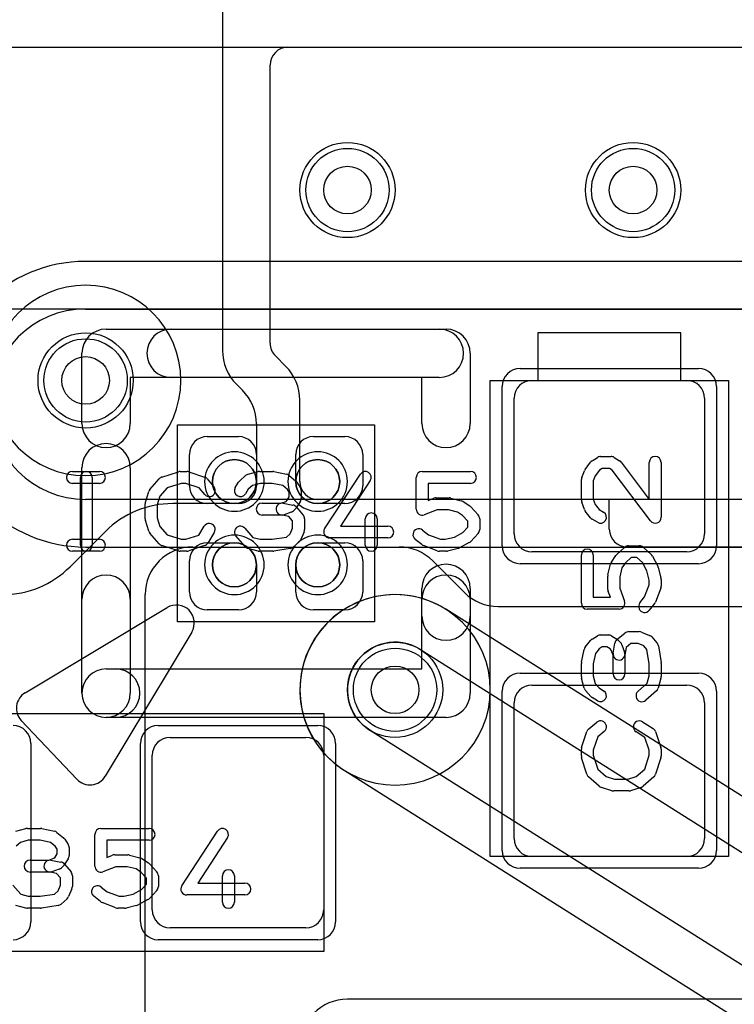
# Model space of a CAD drawing. Extents: x 0 to 20.5, y -1 to 20.
# Tile 17 of 22: x 3.5 to 6.5, y 11.6 to 15.7. Entities that reach past the tile are written whole.
import ezdxf

# ---------------------------------------------------------------- set-up
doc = ezdxf.new("R2010")
doc.units = 0
for name, color, linetype in [('Hole', 1, 'CONTINUOUS'), ('L1', 3, 'CONTINUOUS'), ('L2', 3, 'CONTINUOUS'), ('L3', 3, 'CONTINUOUS'), ('L4', 3, 'CONTINUOUS'), ('MetalMask-A', 176, 'CONTINUOUS'), ('PartsArea-A', 111, 'CONTINUOUS'), ('PartsArea-B', 111, 'CONTINUOUS'), ('PartsSilk-A', 221, 'CONTINUOUS'), ('Resist-A', 2, 'CONTINUOUS'), ('Resist-B', 2, 'CONTINUOUS'), ('Silk-A', 140, 'CONTINUOUS')]:
    doc.layers.add(name, color=color, linetype=linetype)

msp = doc.modelspace()

# ---------------------------------------------------------------- linework, layer by layer
at = {"layer": 'Hole'}
for centre in [(4.9, 15), (6.1, 15), (3.8, 14.2), (5.1, 12.9)]:
    msp.add_circle(centre, 0.1, dxfattribs=at)
at = {"layer": 'L1'}
for p, q in [((4.375, 16.17503), (4.375, 14.32534)), ((4.65001, 15.59996), (14.19129, 15.59996)), ((4.57504, 14.35601), (4.57504, 15.52499)), ((6.3, 14.4), (5.7, 14.4)), ((5.7, 14.4), (5.7, 14.2)), ((6.3, 14.2), (6.3, 14.4)), ((4.64142, 14.25858), (4.597, 14.303)), ((5.675, 14.2), (6.325, 14.2)), ((5.7, 14.2), (6.3, 14.2)), ((4.43358, 14.18392), (4.45892, 14.15858)), ((4.7, 13.77501), (4.7, 14.11716)), ((5.6, 13.555), (5.6, 14.125)), ((6.4, 14.125), (6.4, 13.555)), ((4.5175, 14.01716), (4.5175, 13.75747)), ((4.311, 13.964), (4.4425, 13.964)), ((4.7575, 13.964), (4.889, 13.964)), ((4.236, 13.7575), (4.236, 13.889)), ((4.5175, 13.889), (4.5175, 13.775)), ((4.6825, 13.775), (4.6825, 13.889)), ((4.964, 13.889), (4.964, 13.7575)), ((5.11716, 13.70004), (4.77497, 13.70004)), ((6, 13.7), (5.12332, 13.7)), ((6, 13.57497), (6, 13.7)), ((4.44253, 13.6825), (4.16569, 13.6825)), ((4.425, 13.6825), (4.311, 13.6825)), ((4.889, 13.6825), (4.775, 13.6825)), ((3.88284, 13.56534), (3.73466, 13.41716)), ((4.25, 13.5), (5.11716, 13.5)), ((4.311, 13.5175), (4.425, 13.5175)), ((4.775, 13.5175), (4.889, 13.5175)), ((8.35004, 13.5), (6.07497, 13.5)), ((6.325, 13.48), (5.675, 13.48)), ((4.236, 13.311), (4.236, 13.4425)), ((4.5175, 13.425), (4.5175, 13.311)), ((4.6825, 13.311), (4.6825, 13.425)), ((4.964, 13.4425), (4.964, 13.311)), ((5.25858, 13.44142), (5.39142, 13.30858)), ((4.05, 10.99997), (4.05, 13.3)), ((5.53284, 13.25), (7.42503, 13.25)), ((4.4425, 13.236), (4.311, 13.236)), ((4.889, 13.236), (4.7575, 13.236)), ((5.675, 12.92), (6.325, 12.92)), ((5.6, 12.275), (5.6, 12.845)), ((6.4, 12.845), (6.4, 12.275)), ((4.155, 12.7), (4.725, 12.7)), ((4.08, 11.975), (4.08, 12.625)), ((4.8, 12.625), (4.8, 11.975)), ((6.325, 12.2), (5.675, 12.2)), ((4.725, 11.9), (4.155, 11.9)), ((7.42503, 11.6), (4.9, 11.6))]:
    msp.add_line(p, q, dxfattribs=at)
for centre, radius in [((4.9, 15), 0.2), ((6.1, 15), 0.2), ((3.8, 14.2), 0.2), ((4.425, 13.775), 0.0925), ((4.775, 13.775), 0.0925), ((4.425, 13.425), 0.0925), ((4.775, 13.425), 0.0925), ((5.1, 12.9), 0.2)]:
    msp.add_circle(centre, radius, dxfattribs=at)
for centre, radius, start, end in [((4.65001, 15.52499), 0.07497, 90, 180), ((4.575, 14.32534), 0.2, 180, -135), ((4.65001, 14.35601), 0.07497, 180, -135), ((4.5, 14.11716), 0.2, 0, 45), ((5.675, 14.125), 0.075, 90, 180), ((6.325, 14.125), 0.075, 0, 90), ((4.3175, 14.01716), 0.2, 0, 45), ((4.311, 13.889), 0.075, 90, 180), ((4.4425, 13.889), 0.075, 0, 90), ((4.7575, 13.889), 0.075, 90, 180), ((4.889, 13.889), 0.075, 0, 90), ((4.311, 13.7575), 0.075, 180, -90), ((4.425, 13.775), 0.0925, -90, 0), ((4.44253, 13.75747), 0.07497, -90, 0), ((4.775, 13.775), 0.0925, 180, -90), ((4.77497, 13.77501), 0.07497, 180, -90), ((4.889, 13.7575), 0.075, -90, 0), ((5.11716, 13.3), 0.40004, 89.25665, 90), ((5.12332, 13.77497), 0.07497, -90.74138, -90), ((4.16569, 13.2825), 0.4, 90, 135.00101), ((6.07497, 13.57497), 0.07497, 180, -90), ((5.675, 13.555), 0.075, 180, -90), ((6.325, 13.555), 0.075, -90, 0), ((4.25, 13.3), 0.2, 90, 180), ((4.311, 13.4425), 0.075, 90, 180), ((4.425, 13.425), 0.0925, 0, 90), ((4.775, 13.425), 0.0925, 90, 180), ((4.889, 13.4425), 0.075, 0, 90), ((5.11716, 13.3), 0.2, 45, 90), ((3.45182, 13.7), 0.4, -90.00143, -45), ((4.311, 13.311), 0.075, 180, -90), ((4.4425, 13.311), 0.075, -90, 0), ((4.7575, 13.311), 0.075, 180, -90), ((4.889, 13.311), 0.075, -90, 0), ((5.53284, 13.45), 0.2, -135, -90), ((5.675, 12.845), 0.075, 90, 180), ((6.325, 12.845), 0.075, 0, 90), ((4.155, 12.625), 0.075, 90, 180), ((4.725, 12.625), 0.075, 0, 90), ((5.675, 12.275), 0.075, 180, -90), ((6.325, 12.275), 0.075, -90, 0), ((4.155, 11.975), 0.075, 180, -90), ((4.725, 11.975), 0.075, -90, 0), ((4.9, 11.4), 0.2, 90, 180)]:
    msp.add_arc(centre, radius, start, end, dxfattribs=at)
at = {"layer": 'L2'}
msp.add_line((1.17497, 15.59996), (18.82503, 15.59996), dxfattribs=at)
for centre in [(4.9, 15), (6.1, 15)]:
    msp.add_circle(centre, 0.2, dxfattribs=at)
for centre, start, end in [((3.8, 14.2), 90, -90), ((3.8, 14.2), -90, 90), ((5.1, 12.9), 90, -90), ((5.1, 12.9), -90, 90)]:
    msp.add_arc(centre, 0.40004, start, end, dxfattribs=at)
at = {"layer": 'L3'}
msp.add_line((1.17497, 15.59996), (18.82503, 15.59996), dxfattribs=at)
for centre in [(4.9, 15), (6.1, 15)]:
    msp.add_circle(centre, 0.2, dxfattribs=at)
for centre, start, end in [((3.8, 14.2), 90, -90), ((3.8, 14.2), -90, 90), ((5.1, 12.9), 90, -90), ((5.1, 12.9), -90, 90)]:
    msp.add_arc(centre, 0.40004, start, end, dxfattribs=at)
at = {"layer": 'L4'}
for p, q in [((1.17497, 15.59996), (18.82503, 15.59996)), ((9.2, 14.70004), (3.8, 14.70004)), ((3.8, 14.5), (9.2, 14.5)), ((9.2, 13.7), (3.8, 13.7)), ((3.8, 13.49996), (9.2, 13.49996)), ((8.16362, 11.43823), (5.31362, 13.23823)), ((5.2068, 13.0691), (8.0568, 11.2691)), ((7.8432, 10.9309), (4.9932, 12.7309)), ((4.88638, 12.56177), (7.73638, 10.76177))]:
    msp.add_line(p, q, dxfattribs=at)
for centre in [(4.9, 15), (6.1, 15), (3.8, 14.2), (5.1, 12.9)]:
    msp.add_circle(centre, 0.2, dxfattribs=at)
for centre, radius, start, end in [((3.8, 14.1), 0.60004, 90, -90), ((3.8, 14.1), 0.4, 90, -90), ((5.1, 12.9), 0.40004, 57.72423, -122.27577), ((5.1, 12.9), 0.2, 57.72436, -122.27564)]:
    msp.add_arc(centre, radius, start, end, dxfattribs=at)
at = {"layer": 'MetalMask-A'}
for p, q in [((5.675, 14.2), (6.325, 14.2)), ((5.6, 13.555), (5.6, 14.125)), ((6.4, 14.125), (6.4, 13.555)), ((6.325, 13.48), (5.675, 13.48)), ((5.675, 12.92), (6.325, 12.92)), ((5.6, 12.275), (5.6, 12.845)), ((6.4, 12.845), (6.4, 12.275)), ((4.155, 12.7), (4.725, 12.7)), ((4.08, 11.975), (4.08, 12.625)), ((4.8, 12.625), (4.8, 11.975)), ((6.325, 12.2), (5.675, 12.2)), ((4.725, 11.9), (4.155, 11.9))]:
    msp.add_line(p, q, dxfattribs=at)
for centre, radius, start, end in [((5.675, 14.125), 0.075, 90, 180), ((6.325, 14.125), 0.075, 0, 90), ((4.425, 13.775), 0.0925, 0, 180), ((4.775, 13.775), 0.0925, 0, 180), ((4.425, 13.775), 0.0925, 180, 0), ((4.775, 13.775), 0.0925, 180, 0), ((5.675, 13.555), 0.075, 180, -90), ((6.325, 13.555), 0.075, -90, 0), ((4.425, 13.425), 0.0925, 0, 180), ((4.775, 13.425), 0.0925, 0, 180), ((4.425, 13.425), 0.0925, 180, 0), ((4.775, 13.425), 0.0925, 180, 0), ((5.675, 12.845), 0.075, 90, 180), ((6.325, 12.845), 0.075, 0, 90), ((4.155, 12.625), 0.075, 90, 180), ((4.725, 12.625), 0.075, 0, 90), ((5.675, 12.275), 0.075, 180, -90), ((6.325, 12.275), 0.075, -90, 0), ((4.155, 11.975), 0.075, 180, -90), ((4.725, 11.975), 0.075, -90, 0)]:
    msp.add_arc(centre, radius, start, end, dxfattribs=at)
at = {"layer": 'PartsArea-A'}
for p, q in [((20, 14.5), (0, 14.5)), ((5.5, 12.2), (5.5, 14.2)), ((5.5, 14.2), (6.5, 14.2)), ((6.5, 14.2), (6.5, 12.2)), ((4.186, 13.186), (4.186, 14.014)), ((4.186, 14.014), (5.014, 14.014)), ((5.014, 14.014), (5.014, 13.186)), ((5.014, 13.186), (4.186, 13.186)), ((2.8, 12.8), (4.8, 12.8)), ((4.8, 12.8), (4.8, 11.8)), ((6.5, 12.2), (5.5, 12.2)), ((4.8, 11.8), (2.8, 11.8))]:
    msp.add_line(p, q, dxfattribs=at)
at = {"layer": 'PartsArea-B'}
msp.add_line((20, 14.5), (0, 14.5), dxfattribs=at)
at = {"layer": 'PartsSilk-A'}
for p, q in [((3.886, 14.4156), (5.314, 14.4156)), ((3.7844, 14.01919), (3.7844, 14.314)), ((5.4156, 14.314), (5.4156, 14.01919)), ((5.2124, 14.2124), (3.9876, 14.2124)), ((3.9876, 14.2124), (3.9876, 14.01919)), ((5.2124, 14.01919), (5.2124, 14.2124)), ((5.92749, 13.86287), (5.94971, 13.87676)), ((5.96296, 13.88056), (6.00741, 13.88056)), ((6.02066, 13.87676), (6.04288, 13.86287)), ((5.8842, 13.79261), (5.89531, 13.82039)), ((5.8983, 13.82581), (5.92052, 13.85637)), ((5.95811, 13.82304), (5.94057, 13.79893)), ((5.97013, 13.83056), (5.95811, 13.82304)), ((6.00024, 13.83056), (5.97013, 13.83056)), ((6.01244, 13.82293), (6.00024, 13.83056)), ((6.17261, 13.60997), (6.01244, 13.82293)), ((6.04961, 13.8567), (6.16759, 13.69983)), ((6.16759, 13.69983), (6.16759, 13.85556)), ((6.21759, 13.85556), (6.21759, 13.625)), ((3.74444, 13.81759), (3.85833, 13.81759)), ((3.77778, 13.50741), (3.77778, 13.79259)), ((3.82778, 13.79259), (3.82778, 13.50741)), ((4.07008, 13.74239), (4.10897, 13.78683)), ((4.12016, 13.79418), (4.1896, 13.8164)), ((4.19722, 13.81759), (4.225, 13.81759)), ((4.2329, 13.81631), (4.29957, 13.79409)), ((4.31088, 13.78637), (4.33865, 13.75304)), ((4.44728, 13.77795), (4.47228, 13.80017)), ((4.48245, 13.80564), (4.52412, 13.81675)), ((4.53056, 13.81759), (4.58611, 13.81759)), ((4.59126, 13.81705), (4.64404, 13.80594)), ((4.65451, 13.801), (4.68229, 13.77878)), ((4.80407, 13.57663), (4.95407, 13.80626)), ((4.99593, 13.77892), (4.87119, 13.58796)), ((5.18889, 13.65926), (5.18889, 13.79259)), ((5.21389, 13.81759), (5.41667, 13.81759)), ((5.88241, 13.69722), (5.88241, 13.78333)), ((5.94057, 13.79893), (5.93241, 13.77852)), ((5.93241, 13.77852), (5.93241, 13.70162)), ((3.85833, 13.76759), (3.74444, 13.76759)), ((4.14202, 13.74868), (4.11118, 13.71344)), ((4.20112, 13.76759), (4.14202, 13.74868)), ((4.22094, 13.76759), (4.20112, 13.76759)), ((4.27702, 13.7489), (4.22094, 13.76759)), ((4.30023, 13.72104), (4.27702, 13.7489)), ((4.4288, 13.75029), (4.44269, 13.77251)), ((4.48318, 13.74296), (4.4712, 13.72379)), ((4.50106, 13.75885), (4.48318, 13.74296)), ((4.53384, 13.76759), (4.50106, 13.75885)), ((4.58351, 13.76759), (4.53384, 13.76759)), ((4.62792, 13.75824), (4.58351, 13.76759)), ((4.64773, 13.7424), (4.62792, 13.75824)), ((4.65556, 13.72987), (4.64773, 13.7424)), ((4.68787, 13.77251), (4.70176, 13.75029)), ((4.70556, 13.73704), (4.70556, 13.7037)), ((5.41667, 13.76759), (5.23889, 13.76759)), ((5.23889, 13.76759), (5.23889, 13.69554)), ((4.05114, 13.68894), (4.06503, 13.73339)), ((4.11118, 13.71344), (4.1, 13.67766)), ((4.6418, 13.69197), (4.64698, 13.69715)), ((4.64698, 13.69715), (4.65556, 13.71087)), ((4.65556, 13.71087), (4.65556, 13.72987)), ((5.23889, 13.69554), (5.26332, 13.70484)), ((5.27222, 13.70648), (5.32778, 13.70648)), ((5.33384, 13.70573), (5.37828, 13.69462)), ((5.93241, 13.70162), (5.94061, 13.67908)), ((4.05, 13.61852), (4.05, 13.68148)), ((4.1, 13.67766), (4.1, 13.62234)), ((4.54167, 13.68426), (4.6206, 13.68426)), ((4.6206, 13.68426), (4.6418, 13.69197)), ((4.62938, 13.68387), (4.67105, 13.67646)), ((4.68435, 13.6638), (4.67324, 13.65269)), ((4.68588, 13.66785), (4.71365, 13.63452)), ((4.70176, 13.69045), (4.68787, 13.66823)), ((5.27682, 13.65648), (5.22279, 13.6359)), ((5.3247, 13.65648), (5.27682, 13.65648)), ((5.36196, 13.64717), (5.3247, 13.65648)), ((5.38609, 13.69117), (5.41387, 13.67265)), ((5.41843, 13.66875), (5.44899, 13.63542)), ((5.89503, 13.65813), (5.88392, 13.68868)), ((5.94061, 13.67908), (5.9576, 13.65783)), ((5.9576, 13.65783), (5.97621, 13.6462)), ((4.1, 13.62234), (4.11118, 13.58656)), ((4.625, 13.63426), (4.54167, 13.63426)), ((4.65331, 13.62883), (4.62062, 13.63465)), ((4.6641, 13.64687), (4.63354, 13.63576)), ((4.66944, 13.60947), (4.65331, 13.62883)), ((4.71944, 13.61852), (4.71944, 13.57407)), ((4.975, 13.50741), (4.975, 13.61852)), ((5.025, 13.61852), (5.025, 13.50741)), ((5.38362, 13.63273), (5.36196, 13.64717)), ((5.40556, 13.60879), (5.38362, 13.63273)), ((5.45556, 13.61852), (5.45556, 13.57407)), ((5.92122, 13.62327), (5.899, 13.65105)), ((5.94971, 13.6038), (5.92749, 13.61769)), ((4.06503, 13.56661), (4.05114, 13.61106)), ((4.11118, 13.58656), (4.14202, 13.55132)), ((4.27523, 13.5505), (4.29824, 13.58732)), ((4.46881, 13.57942), (4.50269, 13.54071)), ((4.65968, 13.55563), (4.66944, 13.57907)), ((4.66944, 13.57907), (4.66944, 13.60947)), ((4.87119, 13.58796), (5.06944, 13.58796)), ((5.21562, 13.57137), (5.24034, 13.5516)), ((5.38446, 13.56079), (5.40556, 13.5838)), ((5.40556, 13.5838), (5.40556, 13.60879)), ((3.74444, 13.53241), (3.85833, 13.53241)), ((4.10897, 13.51317), (4.07008, 13.55761)), ((4.14202, 13.55132), (4.20112, 13.53241)), ((4.20112, 13.53241), (4.22094, 13.53241)), ((4.22094, 13.53241), (4.27523, 13.5505)), ((4.34064, 13.56082), (4.31287, 13.51638)), ((4.47008, 13.50206), (4.43119, 13.5465)), ((4.50269, 13.54071), (4.53384, 13.53241)), ((4.53384, 13.53241), (4.58412, 13.53241)), ((4.58412, 13.53241), (4.64441, 13.54205)), ((4.64441, 13.54205), (4.65968, 13.55563)), ((4.71752, 13.56446), (4.70364, 13.53113)), ((5.06944, 13.53796), (4.825, 13.53796)), ((5.21216, 13.51011), (5.18438, 13.53233)), ((5.24034, 13.5516), (5.29071, 13.53241)), ((5.29071, 13.53241), (5.31081, 13.53241)), ((5.31081, 13.53241), (5.34928, 13.54203)), ((5.34928, 13.54203), (5.38446, 13.56079)), ((5.44899, 13.55717), (5.41843, 13.52384)), ((4.1896, 13.4836), (4.12016, 13.50582)), ((4.29957, 13.50591), (4.2329, 13.48369)), ((4.52412, 13.48325), (4.48245, 13.49436)), ((4.65951, 13.49383), (4.59006, 13.48272)), ((4.69717, 13.52205), (4.67217, 13.49983)), ((5.27721, 13.48405), (5.21888, 13.50627)), ((5.36439, 13.49427), (5.31995, 13.48316)), ((5.41176, 13.51868), (5.37009, 13.49646)), ((6.03125, 13.46843), (6.06458, 13.49899)), ((6.08148, 13.50556), (6.12593, 13.50556)), ((6.14283, 13.49899), (6.17616, 13.46843)), ((3.85833, 13.48241), (3.74444, 13.48241)), ((4.225, 13.48241), (4.19722, 13.48241)), ((4.58611, 13.48241), (4.53056, 13.48241)), ((5.31389, 13.48241), (5.28611, 13.48241)), ((5.88241, 13.26389), (5.88241, 13.46667)), ((5.93241, 13.46667), (5.93241, 13.28889)), ((6.00883, 13.43609), (6.02735, 13.46387)), ((6.09121, 13.45556), (6.06727, 13.43362)), ((6.1162, 13.45556), (6.09121, 13.45556)), ((6.13921, 13.43446), (6.1162, 13.45556)), ((6.18132, 13.46176), (6.20354, 13.42009)), ((5.99427, 13.38384), (6.00538, 13.42828)), ((6.05283, 13.41196), (6.04352, 13.3747)), ((6.06727, 13.43362), (6.05283, 13.41196)), ((6.15797, 13.39928), (6.13921, 13.43446)), ((6.20573, 13.41439), (6.21684, 13.36995)), ((5.99352, 13.32222), (5.99352, 13.37778)), ((6.04352, 13.3747), (6.04352, 13.32682)), ((6.16759, 13.36081), (6.15797, 13.39928)), ((6.21759, 13.36389), (6.21759, 13.33611)), ((6.04352, 13.32682), (6.0641, 13.27279)), ((6.1484, 13.29034), (6.16759, 13.34071)), ((6.16759, 13.34071), (6.16759, 13.36081)), ((6.21595, 13.32721), (6.19373, 13.26888)), ((3.7844, 12.886), (3.7844, 13.28081)), ((3.9876, 13.28081), (3.9876, 12.886)), ((5.2124, 12.9876), (5.2124, 13.28081)), ((5.4156, 13.28081), (5.4156, 12.886)), ((5.93241, 13.28889), (6.00446, 13.28889)), ((6.00446, 13.28889), (5.99516, 13.31332)), ((6.12863, 13.26562), (6.1484, 13.29034)), ((3.54559, 12.88735), (4.14275, 13.24565)), ((6.18989, 13.26216), (6.16767, 13.23438)), ((6.04074, 13.23889), (5.90741, 13.23889)), ((4.24565, 13.14275), (3.8822, 12.537)), ((5.92749, 13.11287), (5.94971, 13.12676)), ((5.96296, 13.13056), (5.9963, 13.13056)), ((6.00955, 13.12676), (6.03177, 13.11287)), ((6.03215, 13.11088), (6.06548, 13.13865)), ((6.08148, 13.14444), (6.12593, 13.14444)), ((6.13554, 13.14252), (6.16887, 13.12864)), ((6.17795, 13.12217), (6.20017, 13.09717)), ((5.899, 13.07951), (5.92122, 13.10729)), ((5.97013, 13.08056), (5.9576, 13.07273)), ((5.98913, 13.08056), (5.97013, 13.08056)), ((6.00285, 13.07198), (5.98913, 13.08056)), ((6.01613, 13.05438), (6.02354, 13.09605)), ((6.0362, 13.10935), (6.04731, 13.09824)), ((6.05313, 13.0891), (6.06424, 13.05854)), ((6.07117, 13.07831), (6.06535, 13.04562)), ((6.09053, 13.09444), (6.07117, 13.07831)), ((6.12093, 13.09444), (6.09053, 13.09444)), ((6.14437, 13.08468), (6.12093, 13.09444)), ((6.15795, 13.06941), (6.14437, 13.08468)), ((6.20617, 13.08451), (6.21728, 13.01506)), ((5.88295, 13.01626), (5.89406, 13.06904)), ((5.94176, 13.05292), (5.93241, 13.00851)), ((5.9576, 13.07273), (5.94176, 13.05292)), ((6.00803, 13.0668), (6.00285, 13.07198)), ((6.01574, 13.0456), (6.00803, 13.0668)), ((6.01574, 12.96667), (6.01574, 13.0456)), ((6.06574, 13.05), (6.06574, 12.96667)), ((6.16759, 13.00912), (6.15795, 13.06941)), ((5.88241, 12.95556), (5.88241, 13.01111)), ((5.93241, 13.00851), (5.93241, 12.95884)), ((6.16759, 12.95884), (6.16759, 13.00912)), ((6.21759, 13.01111), (6.21759, 12.95556)), ((3.886, 12.9876), (5.2124, 12.9876)), ((5.93241, 12.95884), (5.94115, 12.92606)), ((6.15929, 12.92769), (6.16759, 12.95884)), ((5.89436, 12.90745), (5.88325, 12.94912)), ((5.94115, 12.92606), (5.95704, 12.90818)), ((5.95704, 12.90818), (5.97621, 12.8962)), ((6.12058, 12.89381), (6.15929, 12.92769)), ((6.21675, 12.94912), (6.20564, 12.90745)), ((5.92205, 12.87228), (5.89983, 12.89728)), ((5.94971, 12.8538), (5.92749, 12.86769)), ((6.19794, 12.89508), (6.1535, 12.85619)), ((5.314, 12.7844), (3.886, 12.7844)), ((3.76337, 12.52409), (3.52965, 12.77154)), ((5.91363, 12.73588), (5.94696, 12.76365)), ((6.13918, 12.76564), (6.18362, 12.73787)), ((5.88369, 12.6579), (5.90591, 12.72457)), ((5.9511, 12.70202), (5.93241, 12.64594)), ((5.97896, 12.72523), (5.9511, 12.70202)), ((6.1495, 12.70023), (6.11268, 12.72324)), ((6.19409, 12.72457), (6.21631, 12.6579)), ((6.16759, 12.64594), (6.1495, 12.70023)), ((5.88241, 12.62222), (5.88241, 12.65)), ((5.93241, 12.64594), (5.93241, 12.62612)), ((5.93241, 12.62612), (5.95132, 12.56702)), ((6.14868, 12.56702), (6.16759, 12.62612)), ((6.16759, 12.62612), (6.16759, 12.64594)), ((6.21759, 12.65), (6.21759, 12.62222)), ((5.90582, 12.54516), (5.8836, 12.6146)), ((6.2164, 12.6146), (6.19418, 12.54516)), ((5.95132, 12.56702), (5.98656, 12.53618)), ((5.98656, 12.53618), (6.02234, 12.525)), ((6.07766, 12.525), (6.11344, 12.53618)), ((6.11344, 12.53618), (6.14868, 12.56702)), ((5.95761, 12.49508), (5.91317, 12.53397)), ((6.02234, 12.525), (6.07766, 12.525)), ((6.18683, 12.53397), (6.14239, 12.49508)), ((6.01106, 12.47614), (5.96661, 12.49003)), ((6.08148, 12.475), (6.01852, 12.475)), ((6.13339, 12.49003), (6.08894, 12.47614)), ((3.50745, 12.30564), (3.54912, 12.31675)), ((3.55556, 12.31759), (3.61111, 12.31759)), ((3.61626, 12.31705), (3.66904, 12.30594)), ((3.67951, 12.301), (3.70729, 12.27878)), ((3.83889, 12.15926), (3.83889, 12.29259)), ((3.86389, 12.31759), (4.06667, 12.31759)), ((4.20407, 12.07663), (4.35407, 12.30626)), ((3.52606, 12.25885), (3.50818, 12.24296)), ((3.55884, 12.26759), (3.52606, 12.25885)), ((3.60851, 12.26759), (3.55884, 12.26759)), ((3.65292, 12.25824), (3.60851, 12.26759)), ((3.67273, 12.2424), (3.65292, 12.25824)), ((3.71287, 12.27251), (3.72676, 12.25029)), ((4.06667, 12.26759), (3.88889, 12.26759)), ((3.88889, 12.26759), (3.88889, 12.19554)), ((4.39593, 12.27892), (4.27119, 12.08796)), ((3.67198, 12.19715), (3.68056, 12.21087)), ((3.68056, 12.22987), (3.67273, 12.2424)), ((3.68056, 12.21087), (3.68056, 12.22987)), ((3.73056, 12.23704), (3.73056, 12.2037)), ((3.88889, 12.19554), (3.91332, 12.20484)), ((3.92222, 12.20648), (3.97778, 12.20648)), ((3.98384, 12.20573), (4.02828, 12.19462)), ((3.56667, 12.18426), (3.6456, 12.18426)), ((3.6456, 12.18426), (3.6668, 12.19197)), ((3.65438, 12.18387), (3.69605, 12.17646)), ((3.6668, 12.19197), (3.67198, 12.19715)), ((3.70935, 12.1638), (3.69824, 12.15269)), ((3.71088, 12.16785), (3.73865, 12.13452)), ((3.72676, 12.19045), (3.71287, 12.16823)), ((4.03609, 12.19117), (4.06387, 12.17265)), ((4.06843, 12.16875), (4.09899, 12.13542)), ((3.65, 12.13426), (3.56667, 12.13426)), ((3.67831, 12.12883), (3.64562, 12.13465)), ((3.6891, 12.14687), (3.65854, 12.13576)), ((3.69444, 12.10947), (3.67831, 12.12883)), ((3.92682, 12.15648), (3.87279, 12.1359)), ((3.9747, 12.15648), (3.92682, 12.15648)), ((4.01196, 12.14717), (3.9747, 12.15648)), ((4.03362, 12.13273), (4.01196, 12.14717)), ((4.05556, 12.10879), (4.03362, 12.13273)), ((3.69444, 12.07907), (3.69444, 12.10947)), ((3.74444, 12.11852), (3.74444, 12.07407)), ((4.03446, 12.06079), (4.05556, 12.0838)), ((4.05556, 12.0838), (4.05556, 12.10879)), ((4.10556, 12.11852), (4.10556, 12.07407)), ((4.27119, 12.08796), (4.46944, 12.08796)), ((4.375, 12.00741), (4.375, 12.11852)), ((4.425, 12.11852), (4.425, 12.00741)), ((3.49381, 12.07942), (3.52769, 12.04071)), ((3.52769, 12.04071), (3.55884, 12.03241)), ((3.60912, 12.03241), (3.66941, 12.04205)), ((3.66941, 12.04205), (3.68468, 12.05563)), ((3.68468, 12.05563), (3.69444, 12.07907)), ((3.74252, 12.06446), (3.72864, 12.03113)), ((3.86562, 12.07137), (3.89034, 12.0516)), ((3.89034, 12.0516), (3.94071, 12.03241)), ((3.96081, 12.03241), (3.99928, 12.04203)), ((3.99928, 12.04203), (4.03446, 12.06079)), ((4.09899, 12.05717), (4.06843, 12.02384)), ((3.55884, 12.03241), (3.60912, 12.03241)), ((3.72217, 12.02205), (3.69717, 11.99983)), ((3.86216, 12.01011), (3.83438, 12.03233)), ((3.92721, 11.98405), (3.86888, 12.00627)), ((3.94071, 12.03241), (3.96081, 12.03241)), ((4.06176, 12.01868), (4.02009, 11.99646)), ((4.46944, 12.03796), (4.225, 12.03796)), ((3.54912, 11.98325), (3.50745, 11.99436)), ((3.61111, 11.98241), (3.55556, 11.98241)), ((3.68451, 11.99383), (3.61506, 11.98272)), ((3.96389, 11.98241), (3.93611, 11.98241)), ((4.01439, 11.99427), (3.96995, 11.98316))]:
    msp.add_line(p, q, dxfattribs=at)
for centre, radius, start, end in [((3.886, 14.314), 0.1016, 90, 180), ((5.314, 14.314), 0.1016, 0, 90), ((3.886, 14.01919), 0.1016, 180, 0), ((5.314, 14.01919), 0.1016, 180, 0), ((5.94074, 13.84167), 0.025, 122.00538, 143.97932), ((5.96296, 13.85556), 0.025, 90, 122.01002), ((6.00741, 13.85556), 0.025, 57.99462, 90), ((6.02963, 13.84167), 0.025, 36.9524, 57.98998), ((6.19259, 13.85556), 0.025, 0, 180), ((5.91852, 13.81111), 0.025, 143.98274, 158.20215), ((3.74444, 13.79259), 0.025, 90, -90), ((3.80278, 13.79259), 0.025, 0, 180), ((3.85833, 13.79259), 0.025, -90, 90), ((4.12778, 13.77037), 0.025, 107.74642, 138.81192), ((4.19722, 13.79259), 0.025, 90, 107.74642), ((4.225, 13.79259), 0.025, 71.57954, 90), ((4.29167, 13.77037), 0.025, 39.7909, 71.57954), ((4.46389, 13.75926), 0.025, 131.62783, 147.98998), ((4.48889, 13.78148), 0.025, 104.92551, 131.63069), ((4.53056, 13.79259), 0.025, 90, 104.92885), ((4.58611, 13.79259), 0.025, 78.11016, 90), ((4.63889, 13.78148), 0.025, 51.33303, 78.11298), ((4.66667, 13.75926), 0.025, 32.00538, 51.34522), ((4.975, 13.79259), 0.025, -33.14974, 146.84644), ((5.21389, 13.79259), 0.025, 90, 180), ((5.41667, 13.79259), 0.025, -90, 90), ((5.90741, 13.78333), 0.025, 158.2071, 180), ((4.08889, 13.72593), 0.025, 138.81192, 162.63777), ((4.31944, 13.73704), 0.025, -140.2091, 39.8005), ((4.45, 13.73704), 0.025, 147.99462, -32.01002), ((4.68056, 13.73704), 0.025, 0, 32.01002), ((4.68056, 13.7037), 0.025, -32.00538, 0), ((5.27222, 13.68148), 0.025, 90, 110.85364), ((5.32778, 13.68148), 0.025, 75.96932, 90), ((5.37222, 13.67037), 0.025, 56.30358, 75.96376), ((5.90741, 13.69722), 0.025, 180, -160.01539), ((4.075, 13.68148), 0.025, 162.63777, 180), ((4.54167, 13.65926), 0.025, 90, -90), ((4.625, 13.65926), 0.025, 79.90837, -100.08326), ((4.66667, 13.65185), 0.025, 39.7909, 79.91674), ((4.66667, 13.68148), 0.025, -45, -32.01002), ((5.21389, 13.65926), 0.025, 180, -69.1435), ((5.4, 13.65185), 0.025, 42.5203, 56.30993), ((5.91852, 13.66667), 0.025, -160.02081, -141.34522), ((4.075, 13.61852), 0.025, 180, -162.63777), ((4.625, 13.65926), 0.025, -90, -70.02141), ((4.65556, 13.67037), 0.025, -70.02864, -45), ((4.69444, 13.61852), 0.025, 0, 39.8005), ((5, 13.61852), 0.025, 0, 180), ((5.43056, 13.61852), 0.025, 0, 42.51745), ((5.94074, 13.63889), 0.025, -141.33303, -122.01002), ((5.96296, 13.625), 0.025, -122.00538, 57.98998), ((6.19259, 13.625), 0.025, -143.0476, 0), ((4.31944, 13.57407), 0.025, -32.00538, 147.99925), ((4.45, 13.56296), 0.025, 41.18808, -138.81042), ((4.69444, 13.57407), 0.025, -22.60576, 0), ((4.825, 13.56296), 0.025, 146.85026, -90), ((5.06944, 13.56296), 0.025, -90, 90), ((5.2, 13.55185), 0.025, 51.33303, -128.65478), ((5.43056, 13.57407), 0.025, -42.5203, 0), ((3.74444, 13.50741), 0.025, 90, -90), ((3.85833, 13.50741), 0.025, -90, 90), ((4.08889, 13.57407), 0.025, -162.63777, -138.81192), ((4.68056, 13.54074), 0.025, -48.37217, -22.60888), ((3.80278, 13.50741), 0.025, 180, 0), ((4.12778, 13.52963), 0.025, -138.81192, -107.74642), ((4.29167, 13.52963), 0.025, -71.57954, -32.00538), ((4.48889, 13.51852), 0.025, -138.81192, -104.92885), ((4.65556, 13.51852), 0.025, -80.91063, -48.36931), ((5, 13.50741), 0.025, 180, 0), ((5.22778, 13.52963), 0.025, -128.66697, -110.85364), ((5.35833, 13.51852), 0.025, -75.96932, -61.9318), ((5.4, 13.54074), 0.025, -61.9383, -42.51745), ((5.90741, 13.46667), 0.025, 0, 180), ((6.08148, 13.48056), 0.025, 90, 132.51745), ((6.12593, 13.48056), 0.025, 47.4797, 90), ((4.19722, 13.50741), 0.025, -107.74642, -90), ((4.225, 13.50741), 0.025, -90, -71.57954), ((4.53056, 13.50741), 0.025, -104.92551, -90), ((4.58611, 13.50741), 0.025, -90, -80.91133), ((5.28611, 13.50741), 0.025, -110.8565, -90), ((5.31389, 13.50741), 0.025, -90, -75.96376), ((6.04815, 13.45), 0.025, 132.5203, 146.30993), ((6.15926, 13.45), 0.025, 28.0617, 47.48255), ((6.02963, 13.42222), 0.025, 146.30358, 165.96376), ((6.18148, 13.40833), 0.025, 14.03068, 28.0682), ((3.886, 13.28081), 0.1016, 0, 180), ((5.314, 13.28081), 0.1016, 0, 180), ((6.01852, 13.37778), 0.025, 165.96932, 180), ((6.19259, 13.36389), 0.025, 0, 14.03624), ((6.01852, 13.32222), 0.025, 180, -159.14636), ((6.19259, 13.33611), 0.025, -20.8565, 0), ((4.18134, 13.18134), 0.075, -30.96638, 120.96395), ((5.90741, 13.26389), 0.025, 180, -90), ((6.04074, 13.26389), 0.025, -90, 20.8565), ((6.14815, 13.25), 0.025, 141.33303, -38.65478), ((6.17037, 13.27778), 0.025, -38.66697, -20.85364), ((5.96296, 13.10556), 0.025, 90, 122.01002), ((5.9963, 13.10556), 0.025, 57.99462, 90), ((6.08148, 13.11944), 0.025, 90, 129.8005), ((6.12593, 13.11944), 0.025, 67.39424, 90), ((6.15926, 13.10556), 0.025, 41.62783, 67.39112), ((5.91852, 13.06389), 0.025, 141.33303, 168.11298), ((5.94074, 13.09167), 0.025, 122.00538, 141.34522), ((6.04815, 13.09167), 0.025, 129.7909, 169.91674), ((6.01852, 13.09167), 0.025, 45, 57.98998), ((6.02963, 13.08056), 0.025, 19.97136, 45), ((6.18148, 13.08056), 0.025, 9.08937, 41.63069), ((6.04074, 13.05), 0.025, 169.90837, -10.08326), ((6.04074, 13.05), 0.025, 0, 19.97859), ((5.90741, 13.01111), 0.025, 168.11016, 180), ((6.19259, 13.01111), 0.025, 0, 9.08867), ((3.886, 12.886), 0.1016, 90, -90), ((5.90741, 12.95556), 0.025, 180, -165.07115), ((6.04074, 12.96667), 0.025, 180, 0), ((6.19259, 12.95556), 0.025, -14.92551, 0), ((3.58417, 12.82304), 0.075, 120.95983, -136.63514), ((3.886, 12.886), 0.1016, 180, 0), ((5.314, 12.886), 0.1016, -90, 0), ((5.91852, 12.91389), 0.025, -165.07449, -138.36931), ((5.94074, 12.88889), 0.025, -138.37217, -122.01002), ((5.96296, 12.875), 0.025, -122.00538, 57.98998), ((6.13704, 12.875), 0.025, 131.18808, -48.81042), ((6.18148, 12.91389), 0.025, -48.81192, -14.92885), ((5.96296, 12.74444), 0.025, -50.2091, 129.8005), ((6.12593, 12.74444), 0.025, 57.99462, -122.00075), ((5.92963, 12.71667), 0.025, 129.7909, 161.57954), ((6.17037, 12.71667), 0.025, 18.42046, 57.99462), ((5.90741, 12.65), 0.025, 161.57954, 180), ((5.90741, 12.62222), 0.025, 180, -162.25358), ((6.19259, 12.65), 0.025, 0, 18.42046), ((6.19259, 12.62222), 0.025, -17.74642, 0), ((3.81789, 12.57559), 0.075, -136.63164, -30.96358), ((5.92963, 12.55278), 0.025, -162.25358, -131.18808), ((6.17037, 12.55278), 0.025, -48.81192, -17.74642), ((5.97407, 12.51389), 0.025, -131.18808, -107.36223), ((6.12593, 12.51389), 0.025, -72.63777, -48.81192), ((6.01852, 12.5), 0.025, -107.36223, -90), ((6.08148, 12.5), 0.025, -90, -72.63777), ((3.55556, 12.29259), 0.025, 90, 104.92885), ((3.61111, 12.29259), 0.025, 78.11016, 90), ((3.66389, 12.28148), 0.025, 51.33303, 78.11298), ((3.86389, 12.29259), 0.025, 90, 180), ((4.06667, 12.29259), 0.025, -90, 90), ((4.375, 12.29259), 0.025, -33.14974, 146.84644), ((3.69167, 12.25926), 0.025, 32.00538, 51.34522), ((3.70556, 12.23704), 0.025, 0, 32.01002), ((3.92222, 12.18148), 0.025, 90, 110.85364), ((3.97778, 12.18148), 0.025, 75.96932, 90), ((3.56667, 12.15926), 0.025, 90, -90), ((3.65, 12.15926), 0.025, 79.90837, -100.08326), ((3.69167, 12.15185), 0.025, 39.7909, 79.91674), ((3.69167, 12.18148), 0.025, -45, -32.01002), ((3.70556, 12.2037), 0.025, -32.00538, 0), ((4.02222, 12.17037), 0.025, 56.30358, 75.96376), ((4.05, 12.15185), 0.025, 42.5203, 56.30993), ((3.65, 12.15926), 0.025, -90, -70.02141), ((3.68056, 12.17037), 0.025, -70.02864, -45), ((3.71944, 12.11852), 0.025, 0, 39.8005), ((3.86389, 12.15926), 0.025, 180, -69.1435), ((4.08056, 12.11852), 0.025, 0, 42.51745), ((4.4, 12.11852), 0.025, 0, 180), ((4.46944, 12.06296), 0.025, -90, 90), ((3.71944, 12.07407), 0.025, -22.60576, 0), ((3.85, 12.05185), 0.025, 51.33303, -128.65478), ((4.08056, 12.07407), 0.025, -42.5203, 0), ((4.225, 12.06296), 0.025, 146.85026, -90), ((3.68056, 12.01852), 0.025, -80.91063, -48.36931), ((3.70556, 12.04074), 0.025, -48.37217, -22.60888), ((3.87778, 12.02963), 0.025, -128.66697, -110.85364), ((4.05, 12.04074), 0.025, -61.9383, -42.51745), ((4.4, 12.00741), 0.025, 180, 0), ((3.55556, 12.00741), 0.025, -104.92551, -90), ((3.61111, 12.00741), 0.025, -90, -80.91133), ((3.93611, 12.00741), 0.025, -110.8565, -90), ((3.96389, 12.00741), 0.025, -90, -75.96376), ((4.00833, 12.01852), 0.025, -75.96932, -61.9318)]:
    msp.add_arc(centre, radius, start, end, dxfattribs=at)
at = {"layer": 'Resist-A'}
for p, q in [((5.625, 14.25), (6.375, 14.25)), ((5.55, 13.505), (5.55, 14.175)), ((6.45, 14.175), (6.45, 13.505)), ((6.375, 13.43), (5.625, 13.43)), ((5.625, 12.97), (6.375, 12.97)), ((5.55, 12.225), (5.55, 12.895)), ((6.45, 12.895), (6.45, 12.225)), ((4.105, 12.75), (4.775, 12.75)), ((3.57, 12.675), (3.57, 11.925)), ((4.03, 11.925), (4.03, 12.675)), ((4.85, 12.675), (4.85, 11.925)), ((6.375, 12.15), (5.625, 12.15)), ((4.775, 11.85), (4.105, 11.85))]:
    msp.add_line(p, q, dxfattribs=at)
for centre in [(4.9, 15), (6.1, 15), (3.8, 14.2), (5.1, 12.9)]:
    msp.add_circle(centre, 0.175, dxfattribs=at)
for centre, radius, start, end in [((5.625, 14.175), 0.075, 90, 180), ((6.375, 14.175), 0.075, 0, 90), ((4.425, 13.775), 0.125, 0, 180), ((4.775, 13.775), 0.125, 0, 180), ((4.425, 13.775), 0.125, 180, 0), ((4.775, 13.775), 0.125, 180, 0), ((4.425, 13.425), 0.125, 0, 180), ((4.775, 13.425), 0.125, 0, 180), ((5.625, 13.505), 0.075, 180, -90), ((6.375, 13.505), 0.075, -90, 0), ((4.425, 13.425), 0.125, 180, 0), ((4.775, 13.425), 0.125, 180, 0), ((5.625, 12.895), 0.075, 90, 180), ((6.375, 12.895), 0.075, 0, 90), ((3.495, 12.675), 0.075, 0, 90), ((4.105, 12.675), 0.075, 90, 180), ((4.775, 12.675), 0.075, 0, 90), ((5.625, 12.225), 0.075, 180, -90), ((6.375, 12.225), 0.075, -90, 0), ((3.495, 11.925), 0.075, -90, 0), ((4.105, 11.925), 0.075, 180, -90), ((4.775, 11.925), 0.075, -90, 0)]:
    msp.add_arc(centre, radius, start, end, dxfattribs=at)
at = {"layer": 'Resist-B'}
for centre in [(4.9, 15), (6.1, 15), (3.8, 14.2), (5.1, 12.9)]:
    msp.add_circle(centre, 0.175, dxfattribs=at)
at = {"layer": 'Silk-A'}
for p, q in [((4.15893, 14.4156), (5.28586, 14.4156)), ((5.28586, 14.2124), (4.15893, 14.2124)), ((3.7844, 12.886), (3.7844, 13.83335)), ((3.9876, 13.83335), (3.9876, 12.886)), ((5.2124, 13.20989), (5.2124, 13.32615)), ((5.4156, 13.32615), (5.4156, 13.20989)), ((3.886, 12.9876), (3.92615, 12.9876)), ((3.92615, 12.7844), (3.886, 12.7844))]:
    msp.add_line(p, q, dxfattribs=at)
for centre, start, end in [((4.15893, 14.314), 90, -90), ((5.28586, 14.314), -90, 90), ((3.886, 13.83335), 0, 180), ((5.314, 13.32615), 0, 180), ((5.314, 13.20989), 180, 0), ((3.886, 12.886), 90, -90), ((3.92615, 12.886), -90, 90), ((3.886, 12.886), 180, 0)]:
    msp.add_arc(centre, 0.1016, start, end, dxfattribs=at)

doc.saveas('drawing.dxf')
